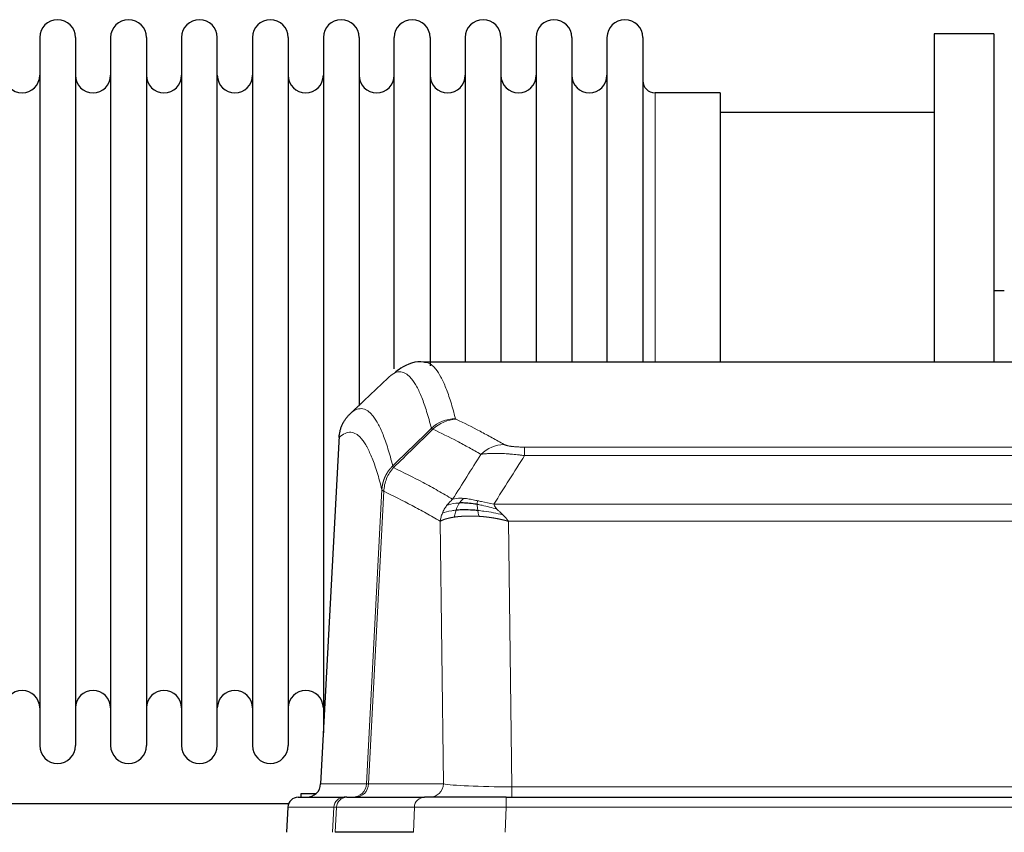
# Model space of a CAD drawing. Header units: inches. Extents: x 0 to 29700, y -16 to 21000.
# Tile 114 of 186: x 5673 to 5954, y 18552 to 18784. Entities that reach past the tile are written whole.
import ezdxf

# ---------------------------------------------------------------- set-up
doc = ezdxf.new("R2010")
doc.units = ezdxf.units.IN
doc.layers.add('254', color=7, linetype='Continuous', true_color=0xffffff)

msp = doc.modelspace()

# ---------------------------------------------------------------- linework, layer by layer
at = {"layer": '254', "color": 2, "linetype": 'Continuous', "lineweight": 25}
for p, q in [((5678.783, 18778.533), (5678.783, 18576.733)), ((5688.983, 18778.533), (5688.983, 18576.733)), ((5698.983, 18778.533), (5698.983, 18576.733)), ((5709.183, 18778.533), (5709.183, 18576.733)), ((5719.183, 18778.533), (5719.183, 18576.733)), ((5729.383, 18576.733), (5729.383, 18778.533)), ((5739.383, 18778.533), (5739.383, 18576.733)), ((5749.583, 18778.533), (5749.583, 18576.733)), ((5759.583, 18778.533), (5759.583, 18677.633)), ((5769.783, 18778.533), (5769.783, 18677.633)), ((5779.783, 18684.127), (5779.783, 18778.533)), ((5789.983, 18778.533), (5789.983, 18684.957)), ((5799.983, 18778.533), (5799.983, 18686.033)), ((5810.183, 18778.533), (5810.183, 18686.033)), ((5820.183, 18778.533), (5820.183, 18686.033)), ((5830.383, 18778.533), (5830.383, 18686.033)), ((5840.383, 18778.533), (5840.383, 18686.033)), ((5850.583, 18778.533), (5850.583, 18686.033)), ((5950.583, 18779.633), (5933.583, 18779.633)), ((5933.583, 18779.633), (5933.583, 18686.035)), ((5950.583, 18779.633), (5950.583, 18686.035)), ((5872.583, 18762.783), (5854.083, 18762.783)), ((5872.583, 18762.783), (5872.583, 18686.029)), ((5933.583, 18757.133), (5872.577, 18757.133)), ((5953.546, 18706.395), (5950.55, 18706.395)), ((6051.016, 18686.028), (5788.148, 18686.028)), ((5759.583, 18677.633), (5759.583, 18580.412)), ((5769.783, 18677.633), (5769.783, 18673.682)), ((5764.081, 18665.008), (5758.806, 18565.816)), ((5753.283, 18562.027), (5753.283, 18563.133)), ((5753.283, 18563.133), (5757.585, 18563.133)), ((5749.647, 18560.133), (5647.717, 18560.133)), ((5752.435, 18562.028), (5765.546, 18562.028)), ((5766.243, 18562.028), (5765.546, 18562.028)), ((5766.243, 18562.028), (5788.417, 18562.028)), ((5811.672, 18562.028), (5788.417, 18562.028)), ((5811.672, 18562.028), (6027.493, 18562.028)), ((5749.425, 18559.187), (5749.044, 18552.028)), ((5785.217, 18552.028), (5762.963, 18552.028))]:
    msp.add_line(p, q, dxfattribs=at)
at = {"layer": '254', "color": 110, "linetype": 'Continuous', "lineweight": 13}
for p, q in [((5854.083, 18762.783), (5854.083, 18686.029)), ((5764.066, 18664.514), (5758.819, 18565.819)), ((5816.911, 18661.821), (6022.254, 18661.821)), ((5816.911, 18659.405), (5816.911, 18661.821)), ((6022.254, 18659.405), (5816.911, 18659.405)), ((5771.885, 18565.819), (5776.262, 18649.687)), ((5776.818, 18649.211), (5772.466, 18565.819)), ((5808.18, 18645.574), (6030.985, 18645.574)), ((5793.818, 18565.819), (5792.86, 18640.666)), ((6026.872, 18640.676), (5812.292, 18640.676)), ((5812.292, 18640.676), (5813.261, 18564.993)), ((5758.819, 18565.819), (5771.885, 18565.819)), ((5772.466, 18565.819), (5793.818, 18565.819)), ((5813.261, 18564.993), (6025.904, 18564.993)), ((5813.261, 18562.028), (5813.261, 18564.993)), ((5811.672, 18559.185), (5811.672, 18562.028)), ((5749.441, 18559.185), (5749.06, 18552.028)), ((5762.552, 18559.185), (5749.441, 18559.185)), ((5762.178, 18552.028), (5762.552, 18559.185)), ((5763.336, 18559.185), (5762.963, 18552.028)), ((5785.51, 18559.185), (5763.336, 18559.185)), ((5785.217, 18552.028), (5785.51, 18559.185)), ((5811.672, 18559.185), (5811.379, 18552.028)), ((6027.493, 18559.185), (5811.672, 18559.185))]:
    msp.add_line(p, q, dxfattribs=at)
at = {"layer": '254', "color": 2, "linetype": 'Continuous', "lineweight": 25}
for centre, radius, start, end in [((5683.883, 18778.533), 5.1, 0, 180), ((5704.083, 18778.533), 5.1, 0, 180), ((5724.283, 18778.533), 5.1, 0, 180), ((5744.483, 18778.533), 5.1, 0, 180), ((5764.683, 18778.533), 5.1, 0, 180), ((5784.883, 18778.533), 5.1, 0, 180), ((5805.083, 18778.533), 5.1, 0, 180), ((5825.283, 18778.533), 5.1, 0, 180), ((5845.483, 18778.533), 5.1, 0, 180), ((5673.783, 18767.783), 5, 180, 0), ((5693.983, 18767.783), 5, 180, 0), ((5714.183, 18767.783), 5, 180, 0), ((5734.383, 18767.783), 5, 180, 0), ((5754.583, 18767.783), 5, 180, 0), ((5774.783, 18767.783), 5, 180, 0), ((5794.983, 18767.783), 5, 180, 0), ((5815.183, 18767.783), 5, 180, 0), ((5835.383, 18767.783), 5, 180, 0), ((5854.083, 18766.283), 3.5, 180, 270), ((5673.783, 18587.483), 5, 0, 180), ((5693.983, 18587.483), 5, 0, 180), ((5714.183, 18587.483), 5, 0, 180), ((5734.383, 18587.483), 5, 0, 180), ((5754.583, 18587.483), 5, 0, 180), ((5683.883, 18576.733), 5.1, 180, 0), ((5704.083, 18576.733), 5.1, 180, 0), ((5724.283, 18576.733), 5.1, 180, 0), ((5744.483, 18576.733), 5.1, 180, 0)]:
    msp.add_arc(centre, radius, start, end, dxfattribs=at)
at = {"layer": '254', "color": 110, "linetype": 'Continuous', "lineweight": 13}
for centre, major_axis, ratio, start_param, end_param in [((5797.215, 18659.971), (-9.695, -2.45), 0.9931439, 4.4664808, 5.2238901), ((5797.403, 18659.811), (-4.281, -9.037), 0.9659395, 3.5975691, 4.3432065), ((5811.064, 18652.665), (-4.97, -8.677), 0.9635717, 3.6779385, 4.4208965), ((5767.893, 18566.028), (0, 4), 0.9993908, 3.1415927, 4.6600291), ((5768.59, 18566.028), (0, 4), 0.9702957, 3.1415927, 4.6600291), ((5791.911, 18566.028), (20.038, 0.208), 0.001459, 3.176361, 3.3855124), ((5789.942, 18566.028), (0, 4), 0.9702957, 3.1415927, 4.6600291), ((5813.181, 18566.028), (-20.002, 0.052), 0.0517476, 0.2535919, 1.5749043), ((5765.546, 18559.028), (0, 3), 0.9993908, 0, 1.5184364), ((5766.243, 18559.028), (0, 3), 0.9702957, 0, 1.5184364), ((5788.417, 18559.028), (0, 3), 0.9702957, 0, 1.5184364), ((5789.564, 18559.028), (-27.029, 0.156), 0.000812, 6.0391365, 6.248288), ((5811.724, 18559.028), (-27.018, 0.123), 0.0058026, 4.7143189, 6.0386286)]:
    msp.add_ellipse(centre, major_axis=major_axis, ratio=ratio, start_param=start_param, end_param=end_param, dxfattribs=at)
at = {"layer": '254', "color": 2, "linetype": 'Continuous', "lineweight": 25}
for centre, major_axis, start_param, end_param in [((5754.827, 18566.028), (0, 4), 3.1415927, 4.6600291), ((5752.435, 18559.028), (0, 3), 0, 1.5184364)]:
    msp.add_ellipse(centre, major_axis=major_axis, ratio=0.9993908, start_param=start_param, end_param=end_param, dxfattribs=at)
for points, knots in [([(5788.777, 18685.882), (5788.593, 18685.938), (5786.163, 18686.605), (5782.326, 18684.911), (5780.38, 18683.406), (5779.874, 18682.856)], [0, 0, 0, 0, 0.0544518, 0.7234067, 1, 1, 1, 1]), ([(5764.066, 18664.514), (5764.096, 18665.146), (5764.186, 18665.773), (5764.409, 18666.692), (5764.498, 18666.994), (5764.704, 18667.589), (5764.821, 18667.881), (5765.082, 18668.452), (5765.227, 18668.731), (5765.541, 18669.274), (5765.711, 18669.537), (5766.075, 18670.047), (5766.269, 18670.293), (5766.679, 18670.764), (5766.895, 18670.99), (5767.122, 18671.205)], [0, 0, 0, 0, 0.25, 0.25, 0.375, 0.375, 0.5, 0.5, 0.625, 0.625, 0.75, 0.75, 0.875, 0.875, 1, 1, 1, 1]), ([(5803.58, 18643.743), (5803.291, 18643.77), (5803.005, 18643.793), (5801.871, 18643.876), (5801.048, 18643.911), (5799.483, 18643.93), (5798.741, 18643.914), (5797.823, 18643.862), (5797.6, 18643.846), (5797.382, 18643.828)], [0, 0, 0, 0, 0.125, 0.125, 0.5, 0.5, 0.875, 0.875, 1, 1, 1, 1]), ([(5803.411, 18645.485), (5803.183, 18645.524), (5802.955, 18645.561), (5802.054, 18645.696), (5801.395, 18645.774), (5800.125, 18645.878), (5799.515, 18645.903), (5798.743, 18645.901), (5798.554, 18645.897), (5798.368, 18645.891)], [0, 0, 0, 0, 0.125, 0.125, 0.5, 0.5, 0.875, 0.875, 1, 1, 1, 1])]:
    msp.add_open_spline(points, degree=3, knots=knots, dxfattribs=at)
at = {"layer": '254', "color": 110, "linetype": 'Continuous', "lineweight": 13}
for points, knots in [([(5788.235, 18686.028), (5788.329, 18686.028), (5788.952, 18685.999), (5789.565, 18685.775), (5790.336, 18685.277), (5790.718, 18684.976), (5791.096, 18684.595), (5791.348, 18684.324), (5791.473, 18684.179), (5792.097, 18683.412), (5792.588, 18682.657), (5793.313, 18681.314), (5793.553, 18680.831), (5794.029, 18679.795), (5794.265, 18679.242), (5794.967, 18677.477), (5795.887, 18674.842), (5796.778, 18671.646), (5797.215, 18669.907)], [0, 0, 0, 0, 0.0285367, 0.1904473, 0.1904473, 0.2714026, 0.3118802, 0.3118802, 0.3523578, 0.3523578, 0.5142684, 0.5142684, 0.5952236, 0.5952236, 0.6761789, 0.6761789, 0.8380895, 1, 1, 1, 1]), ([(5790.348, 18667.168), (5789.91, 18668.906), (5789.018, 18672.1), (5788.096, 18674.732), (5787.393, 18676.496), (5787.157, 18677.049), (5786.681, 18678.084), (5786.44, 18678.567), (5785.714, 18679.909), (5785.222, 18680.664), (5784.598, 18681.431), (5784.472, 18681.575), (5784.221, 18681.847), (5783.842, 18682.228), (5783.459, 18682.529), (5782.687, 18683.027), (5781.644, 18683.409), (5780.034, 18683.138), (5778.932, 18682.394), (5778.374, 18681.881)], [0, 0, 0, 0, 0.125, 0.25, 0.25, 0.3125, 0.3125, 0.375, 0.375, 0.5, 0.5, 0.53125, 0.53125, 0.5625, 0.625, 0.625, 0.75, 0.875, 1, 1, 1, 1]), ([(5767.122, 18671.205), (5767.693, 18671.759), (5768.821, 18672.573), (5770.466, 18672.918), (5771.533, 18672.564), (5772.321, 18672.079), (5772.712, 18671.782), (5773.164, 18671.34), (5773.356, 18671.13), (5773.484, 18670.985), (5773.548, 18670.91), (5773.867, 18670.526), (5774.247, 18670.01), (5774.684, 18669.312), (5774.871, 18668.992), (5774.995, 18668.775), (5775.057, 18668.663), (5775.613, 18667.643), (5776.586, 18665.537), (5777.997, 18661.506), (5778.905, 18658.235), (5779.351, 18656.453)], [0, 0, 0, 0, 0.125, 0.25, 0.375, 0.375, 0.4375, 0.46875, 0.484375, 0.484375, 0.5, 0.5, 0.5625, 0.59375, 0.609375, 0.609375, 0.625, 0.625, 0.75, 0.875, 1, 1, 1, 1]), ([(5797.403, 18669.745), (5797.347, 18669.772), (5797.304, 18669.799), (5797.241, 18669.853), (5797.222, 18669.88), (5797.215, 18669.907)], [0, 0, 0, 0, 0.5, 0.5, 1, 1, 1, 1]), ([(5797.403, 18669.745), (5799.688, 18668.658), (5801.97, 18667.517), (5805.385, 18665.723), (5806.522, 18665.112), (5808.795, 18663.862), (5809.93, 18663.223), (5811.064, 18662.571)], [0, 0, 0, 0, 0.5, 0.5, 0.75, 0.75, 1, 1, 1, 1]), ([(5776.262, 18649.687), (5775.817, 18651.467), (5774.911, 18654.735), (5773.504, 18658.767), (5772.534, 18660.875), (5771.979, 18661.897), (5771.918, 18662.009), (5771.794, 18662.227), (5771.608, 18662.547), (5771.171, 18663.247), (5770.793, 18663.765), (5770.475, 18664.152), (5770.411, 18664.227), (5770.283, 18664.372), (5770.091, 18664.584), (5769.641, 18665.029), (5769.251, 18665.33), (5768.465, 18665.821), (5767.402, 18666.185), (5765.761, 18665.859), (5764.636, 18665.06), (5764.066, 18664.514)], [0, 0, 0, 0, 0.125, 0.25, 0.375, 0.375, 0.390625, 0.390625, 0.40625, 0.4375, 0.5, 0.5, 0.515625, 0.515625, 0.53125, 0.5625, 0.625, 0.625, 0.75, 0.875, 1, 1, 1, 1]), ([(5804.484, 18659.746), (5803.349, 18660.398), (5802.212, 18661.038), (5799.937, 18662.289), (5798.798, 18662.901), (5795.379, 18664.697), (5793.095, 18665.84), (5790.807, 18666.929)], [0, 0, 0, 0, 0.25, 0.25, 0.5, 0.5, 1, 1, 1, 1]), ([(5816.911, 18661.821), (5816.728, 18661.821), (5816.546, 18661.822), (5816.182, 18661.827), (5816.002, 18661.83), (5815.647, 18661.839), (5815.472, 18661.845), (5815.125, 18661.859), (5814.954, 18661.867), (5814.743, 18661.879), (5814.701, 18661.882), (5814.617, 18661.887), (5814.493, 18661.895), (5814.371, 18661.903), (5814.133, 18661.921), (5813.825, 18661.947), (5813.538, 18661.977), (5813.364, 18661.998), (5813.33, 18662.002), (5813.262, 18662.01), (5813.228, 18662.014), (5813.128, 18662.027), (5813.064, 18662.036), (5812.874, 18662.063), (5812.755, 18662.082), (5812.528, 18662.12), (5812.421, 18662.14), (5812.218, 18662.181), (5812.123, 18662.203), (5812.01, 18662.23), (5811.987, 18662.235), (5811.943, 18662.246), (5811.922, 18662.252), (5811.858, 18662.268), (5811.817, 18662.279), (5811.698, 18662.313), (5811.625, 18662.336), (5811.488, 18662.382), (5811.424, 18662.405), (5811.248, 18662.475), (5811.148, 18662.522), (5811.064, 18662.571)], [0, 0, 0, 0, 0.0625, 0.0625, 0.125, 0.125, 0.1875, 0.1875, 0.25, 0.25, 0.265625, 0.265625, 0.28125, 0.3125, 0.3125, 0.375, 0.4375, 0.4375, 0.453125, 0.453125, 0.46875, 0.46875, 0.5, 0.5, 0.5625, 0.5625, 0.625, 0.625, 0.6875, 0.6875, 0.703125, 0.703125, 0.71875, 0.71875, 0.75, 0.75, 0.8125, 0.8125, 0.875, 0.875, 1, 1, 1, 1]), ([(5816.911, 18659.405), (5816.576, 18659.448), (5816.243, 18659.489), (5815.58, 18659.567), (5815.252, 18659.604), (5814.276, 18659.708), (5813.638, 18659.768), (5812.936, 18659.826), (5812.858, 18659.833), (5812.702, 18659.845), (5812.625, 18659.851), (5812.393, 18659.869), (5812.24, 18659.88), (5811.786, 18659.912), (5811.191, 18659.949), (5810.618, 18659.977), (5810.197, 18659.994), (5809.988, 18660.002), (5809.783, 18660.009), (5809.647, 18660.013), (5809.579, 18660.015), (5808.973, 18660.03), (5808.465, 18660.033), (5807.746, 18660.025), (5807.514, 18660.02), (5807.175, 18660.009), (5807.064, 18660.005), (5806.846, 18659.996), (5806.738, 18659.99), (5806.211, 18659.961), (5805.823, 18659.929), (5805.108, 18659.849), (5804.781, 18659.801), (5804.484, 18659.746)], [0, 0, 0, 0, 0.0625, 0.0625, 0.125, 0.125, 0.25, 0.25, 0.265625, 0.265625, 0.28125, 0.28125, 0.3125, 0.3125, 0.375, 0.4375, 0.4375, 0.46875, 0.484375, 0.484375, 0.5, 0.5, 0.625, 0.625, 0.6875, 0.6875, 0.71875, 0.71875, 0.75, 0.75, 0.875, 0.875, 1, 1, 1, 1]), ([(5776.262, 18649.687), (5776.263, 18649.704), (5776.264, 18649.738), (5776.267, 18649.789), (5776.271, 18649.839), (5776.274, 18649.89), (5776.278, 18649.941), (5776.282, 18649.991), (5776.287, 18650.042), (5776.291, 18650.093), (5776.296, 18650.143), (5776.301, 18650.194), (5776.306, 18650.244), (5776.312, 18650.295), (5776.318, 18650.345), (5776.324, 18650.396), (5776.33, 18650.446), (5776.337, 18650.496), (5776.344, 18650.547), (5776.351, 18650.597), (5776.358, 18650.647), (5776.366, 18650.697), (5776.374, 18650.748), (5776.382, 18650.798), (5776.39, 18650.848), (5776.399, 18650.898), (5776.408, 18650.948), (5776.417, 18650.998), (5776.426, 18651.048), (5776.436, 18651.098), (5776.446, 18651.148), (5776.456, 18651.197), (5776.466, 18651.247), (5776.477, 18651.297), (5776.488, 18651.346), (5776.499, 18651.396), (5776.51, 18651.445), (5776.522, 18651.495), (5776.534, 18651.544), (5776.546, 18651.594), (5776.558, 18651.643), (5776.571, 18651.692), (5776.584, 18651.741), (5776.597, 18651.79), (5776.61, 18651.839), (5776.624, 18651.888), (5776.638, 18651.937), (5776.652, 18651.986), (5776.666, 18652.034), (5776.681, 18652.083), (5776.695, 18652.132), (5776.71, 18652.18), (5776.726, 18652.229), (5776.741, 18652.277), (5776.757, 18652.325), (5776.773, 18652.373), (5776.789, 18652.421), (5776.806, 18652.469), (5776.823, 18652.517), (5776.84, 18652.565), (5776.857, 18652.613), (5776.874, 18652.661), (5776.892, 18652.708), (5776.91, 18652.756), (5776.928, 18652.803), (5776.947, 18652.851), (5776.965, 18652.898), (5776.984, 18652.945), (5777.003, 18652.992), (5777.023, 18653.039), (5777.042, 18653.086), (5777.062, 18653.132), (5777.082, 18653.179), (5777.103, 18653.226), (5777.123, 18653.272), (5777.144, 18653.318), (5777.171, 18653.378), (5777.205, 18653.451), (5777.246, 18653.537), (5777.287, 18653.623), (5777.33, 18653.708), (5777.373, 18653.793), (5777.417, 18653.877), (5777.462, 18653.961), (5777.507, 18654.045), (5777.554, 18654.128), (5777.601, 18654.211), (5777.649, 18654.293), (5777.697, 18654.375), (5777.747, 18654.456), (5777.797, 18654.537), (5777.848, 18654.617), (5777.9, 18654.697), (5777.952, 18654.777), (5778.005, 18654.856), (5778.059, 18654.934), (5778.114, 18655.012), (5778.169, 18655.089), (5778.225, 18655.166), (5778.282, 18655.243), (5778.339, 18655.318), (5778.398, 18655.394), (5778.456, 18655.468), (5778.516, 18655.543), (5778.576, 18655.616), (5778.637, 18655.689), (5778.699, 18655.762), (5778.761, 18655.834), (5778.824, 18655.905), (5778.888, 18655.976), (5778.952, 18656.046), (5779.017, 18656.115), (5779.082, 18656.184), (5779.149, 18656.252), (5779.215, 18656.32), (5779.283, 18656.387), (5779.328, 18656.431), (5779.351, 18656.453)], [0, 0, 0, 0, 0.0066687, 0.0133374, 0.0200061, 0.0266746, 0.0333432, 0.0400116, 0.0466801, 0.0533484, 0.0600168, 0.066685, 0.0733532, 0.0800214, 0.0866895, 0.0933575, 0.1000255, 0.1066935, 0.1133614, 0.1200292, 0.126697, 0.1333647, 0.1400324, 0.1467001, 0.1533676, 0.1600352, 0.1667026, 0.1733701, 0.1800374, 0.1867047, 0.193372, 0.2000392, 0.2067064, 0.2133735, 0.2200405, 0.2267075, 0.2333745, 0.2400414, 0.2467082, 0.253375, 0.2600418, 0.2667085, 0.2733751, 0.2800417, 0.2867082, 0.2933747, 0.3000412, 0.3067075, 0.3133739, 0.3200401, 0.3267064, 0.3333725, 0.3400387, 0.3467047, 0.3533708, 0.3600367, 0.3667026, 0.3733685, 0.3800343, 0.3867001, 0.3933658, 0.4000315, 0.4066971, 0.4133626, 0.4200281, 0.4266936, 0.433359, 0.4400243, 0.4466896, 0.4533549, 0.4600201, 0.4666852, 0.4733503, 0.4800154, 0.4866804, 0.4933453, 0.5000102, 0.5125098, 0.5250093, 0.5375088, 0.5500082, 0.5625077, 0.5750071, 0.5875066, 0.600006, 0.6125054, 0.6250049, 0.6375043, 0.6500037, 0.6625032, 0.6750026, 0.6875021, 0.7000016, 0.7125011, 0.7250006, 0.7375001, 0.7499997, 0.7624993, 0.7749989, 0.7874985, 0.7999982, 0.812498, 0.8249977, 0.8374975, 0.8499974, 0.8624973, 0.8749972, 0.8874972, 0.8999973, 0.9124974, 0.9249976, 0.9374978, 0.9499981, 0.9624985, 0.9749989, 0.9874994, 1, 1, 1, 1]), ([(5776.818, 18649.211), (5776.839, 18649.842), (5776.917, 18650.47), (5777.18, 18651.698), (5777.366, 18652.299), (5777.838, 18653.451), (5778.123, 18654.003), (5778.782, 18655.041), (5779.154, 18655.526), (5779.563, 18655.97)], [0, 0, 0, 0, 0.25, 0.25, 0.5, 0.5, 0.75, 0.75, 1, 1, 1, 1]), ([(5779.563, 18655.97), (5779.488, 18656.059), (5779.446, 18656.156), (5779.387, 18656.329), (5779.372, 18656.405), (5779.351, 18656.453)], [0, 0, 0, 0, 0.5, 0.5, 1, 1, 1, 1]), ([(5779.563, 18655.97), (5782.385, 18654.631), (5785.201, 18653.211), (5789.414, 18650.956), (5790.817, 18650.184), (5793.62, 18648.599), (5795.019, 18647.785), (5796.417, 18646.952)], [0, 0, 0, 0, 0.5, 0.5, 0.75, 0.75, 1, 1, 1, 1]), ([(5776.818, 18649.211), (5776.813, 18649.214), (5776.803, 18649.22), (5776.788, 18649.23), (5776.772, 18649.24), (5776.757, 18649.25), (5776.742, 18649.259), (5776.726, 18649.269), (5776.711, 18649.279), (5776.696, 18649.289), (5776.68, 18649.299), (5776.665, 18649.309), (5776.649, 18649.319), (5776.634, 18649.329), (5776.619, 18649.339), (5776.604, 18649.349), (5776.589, 18649.359), (5776.574, 18649.369), (5776.559, 18649.379), (5776.544, 18649.389), (5776.529, 18649.399), (5776.515, 18649.409), (5776.501, 18649.42), (5776.487, 18649.43), (5776.473, 18649.44), (5776.459, 18649.45), (5776.446, 18649.46), (5776.425, 18649.477), (5776.399, 18649.498), (5776.371, 18649.524), (5776.347, 18649.548), (5776.328, 18649.57), (5776.312, 18649.591), (5776.299, 18649.609), (5776.289, 18649.625), (5776.281, 18649.639), (5776.275, 18649.651), (5776.271, 18649.662), (5776.267, 18649.671), (5776.265, 18649.677), (5776.263, 18649.682), (5776.262, 18649.685), (5776.262, 18649.687), (5776.262, 18649.687)], [0, 0, 0, 0, 0.0155045, 0.0313064, 0.0474058, 0.0638028, 0.0804975, 0.0974898, 0.1147799, 0.1323678, 0.1502535, 0.1684372, 0.1869188, 0.2056984, 0.224776, 0.2441517, 0.2638255, 0.2837975, 0.3040676, 0.3246359, 0.3455025, 0.3666674, 0.3881306, 0.4098921, 0.431952, 0.4543102, 0.4769669, 0.499922, 0.5635887, 0.6229234, 0.6779259, 0.7285963, 0.7749346, 0.8169408, 0.8546148, 0.8879566, 0.9169663, 0.9416439, 0.9619893, 0.9780025, 0.9896835, 0.9970323, 1, 1, 1, 1]), ([(5792.86, 18640.666), (5791.53, 18641.452), (5790.197, 18642.22), (5787.53, 18643.719), (5786.194, 18644.449), (5782.183, 18646.586), (5779.504, 18647.935), (5776.818, 18649.211)], [0, 0, 0, 0, 0.25, 0.25, 0.5, 0.5, 1, 1, 1, 1]), ([(5794.71, 18645.145), (5794.956, 18645.475), (5795.222, 18645.793), (5795.793, 18646.397), (5796.096, 18646.683), (5796.417, 18646.952)], [0, 0, 0, 0, 0.5, 0.5, 1, 1, 1, 1]), ([(5799.592, 18647.213), (5799.294, 18647.239), (5799.003, 18647.255), (5797.876, 18647.27), (5797.11, 18647.176), (5796.417, 18646.952)], [0, 0, 0, 0, 0.25, 0.25, 1, 1, 1, 1]), ([(5798.368, 18645.891), (5798.467, 18646.041), (5798.568, 18646.182), (5798.825, 18646.511), (5798.982, 18646.685), (5799.293, 18646.985), (5799.446, 18647.112), (5799.592, 18647.213)], [0, 0, 0, 0, 0.25, 0.25, 0.625, 0.625, 1, 1, 1, 1]), ([(5803.562, 18646.518), (5803.381, 18646.558), (5803.203, 18646.597), (5802.496, 18646.751), (5801.981, 18646.858), (5800.987, 18647.039), (5800.508, 18647.114), (5799.893, 18647.185), (5799.742, 18647.2), (5799.592, 18647.213)], [0, 0, 0, 0, 0.125, 0.125, 0.5, 0.5, 0.875, 0.875, 1, 1, 1, 1]), ([(5803.411, 18645.485), (5803.41, 18645.609), (5803.412, 18645.725), (5803.425, 18645.99), (5803.441, 18646.127), (5803.489, 18646.356), (5803.521, 18646.449), (5803.562, 18646.518)], [0, 0, 0, 0, 0.25, 0.25, 0.625, 0.625, 1, 1, 1, 1]), ([(5808.18, 18645.574), (5806.959, 18645.763), (5805.783, 18646.02), (5804.289, 18646.354), (5803.922, 18646.437), (5803.562, 18646.518)], [0, 0, 0, 0, 0.75, 0.75, 1, 1, 1, 1]), ([(5793.499, 18643.004), (5793.656, 18643.38), (5793.836, 18643.748), (5794.24, 18644.463), (5794.465, 18644.811), (5794.71, 18645.145)], [0, 0, 0, 0, 0.5, 0.5, 1, 1, 1, 1]), ([(5797.382, 18643.828), (5796.947, 18643.792), (5796.537, 18643.747), (5795.008, 18643.53), (5794.112, 18643.29), (5793.499, 18643.004)], [0, 0, 0, 0, 0.25, 0.25, 1, 1, 1, 1]), ([(5798.368, 18645.891), (5797.997, 18645.878), (5797.64, 18645.852), (5796.279, 18645.701), (5795.408, 18645.476), (5794.71, 18645.145)], [0, 0, 0, 0, 0.25, 0.25, 1, 1, 1, 1]), ([(5796.892, 18641.867), (5796.928, 18642.067), (5796.97, 18642.291), (5797.076, 18642.77), (5797.138, 18643.026), (5797.264, 18643.467), (5797.321, 18643.647), (5797.382, 18643.828)], [0, 0, 0, 0, 0.375, 0.375, 0.75, 0.75, 1, 1, 1, 1]), ([(5797.382, 18643.828), (5797.413, 18643.919), (5797.445, 18644.01), (5797.58, 18644.373), (5797.693, 18644.646), (5797.942, 18645.171), (5798.079, 18645.424), (5798.27, 18645.739), (5798.319, 18645.816), (5798.368, 18645.891)], [0, 0, 0, 0, 0.125, 0.125, 0.5, 0.5, 0.875, 0.875, 1, 1, 1, 1]), ([(5809.05, 18644.131), (5807.64, 18644.553), (5806.203, 18644.929), (5804.333, 18645.318), (5803.869, 18645.407), (5803.411, 18645.485)], [0, 0, 0, 0, 0.75, 0.75, 1, 1, 1, 1]), ([(5803.58, 18643.743), (5803.568, 18643.82), (5803.556, 18643.898), (5803.512, 18644.208), (5803.483, 18644.439), (5803.439, 18644.884), (5803.424, 18645.097), (5803.414, 18645.359), (5803.412, 18645.423), (5803.411, 18645.485)], [0, 0, 0, 0, 0.125, 0.125, 0.5, 0.5, 0.875, 0.875, 1, 1, 1, 1]), ([(5803.895, 18642.092), (5803.862, 18642.255), (5803.822, 18642.441), (5803.74, 18642.843), (5803.698, 18643.06), (5803.63, 18643.435), (5803.604, 18643.588), (5803.58, 18643.743)], [0, 0, 0, 0, 0.375, 0.375, 0.75, 0.75, 1, 1, 1, 1]), ([(5810.722, 18642.512), (5808.949, 18642.964), (5807.12, 18643.311), (5804.746, 18643.624), (5804.158, 18643.689), (5803.58, 18643.743)], [0, 0, 0, 0, 0.75, 0.75, 1, 1, 1, 1]), ([(5809.05, 18644.131), (5808.932, 18644.258), (5808.822, 18644.383), (5808.573, 18644.693), (5808.448, 18644.875), (5808.262, 18645.231), (5808.201, 18645.405), (5808.18, 18645.574)], [0, 0, 0, 0, 0.25, 0.25, 0.625, 0.625, 1, 1, 1, 1]), ([(5810.722, 18642.512), (5810.648, 18642.584), (5810.574, 18642.655), (5810.278, 18642.936), (5810.056, 18643.143), (5809.629, 18643.547), (5809.423, 18643.745), (5809.171, 18644.003), (5809.11, 18644.067), (5809.05, 18644.131)], [0, 0, 0, 0, 0.125, 0.125, 0.5, 0.5, 0.875, 0.875, 1, 1, 1, 1]), ([(5792.86, 18640.666), (5792.918, 18641.062), (5793, 18641.458), (5793.213, 18642.239), (5793.344, 18642.626), (5793.499, 18643.004)], [0, 0, 0, 0, 0.5, 0.5, 1, 1, 1, 1]), ([(5796.892, 18641.867), (5796.881, 18641.865), (5796.857, 18641.862), (5796.822, 18641.857), (5796.787, 18641.851), (5796.751, 18641.846), (5796.715, 18641.84), (5796.678, 18641.834), (5796.641, 18641.828), (5796.604, 18641.822), (5796.566, 18641.816), (5796.528, 18641.81), (5796.49, 18641.804), (5796.451, 18641.797), (5796.412, 18641.79), (5796.373, 18641.783), (5796.333, 18641.776), (5796.293, 18641.769), (5796.252, 18641.762), (5796.211, 18641.755), (5796.17, 18641.747), (5796.129, 18641.739), (5796.087, 18641.732), (5796.046, 18641.724), (5796.003, 18641.716), (5795.961, 18641.707), (5795.918, 18641.699), (5795.875, 18641.69), (5795.832, 18641.682), (5795.789, 18641.673), (5795.745, 18641.664), (5795.701, 18641.655), (5795.657, 18641.645), (5795.613, 18641.636), (5795.568, 18641.626), (5795.524, 18641.616), (5795.479, 18641.606), (5795.434, 18641.596), (5795.389, 18641.586), (5795.344, 18641.576), (5795.298, 18641.565), (5795.253, 18641.554), (5795.207, 18641.543), (5795.161, 18641.532), (5795.115, 18641.521), (5795.069, 18641.509), (5795.023, 18641.498), (5794.977, 18641.486), (5794.931, 18641.474), (5794.885, 18641.462), (5794.839, 18641.45), (5794.793, 18641.437), (5794.746, 18641.425), (5794.7, 18641.412), (5794.654, 18641.399), (5794.608, 18641.386), (5794.562, 18641.372), (5794.515, 18641.359), (5794.469, 18641.345), (5794.423, 18641.331), (5794.377, 18641.317), (5794.332, 18641.303), (5794.286, 18641.288), (5794.24, 18641.274), (5794.195, 18641.259), (5794.15, 18641.244), (5794.104, 18641.229), (5794.059, 18641.214), (5794.015, 18641.198), (5793.97, 18641.182), (5793.926, 18641.166), (5793.882, 18641.15), (5793.838, 18641.134), (5793.794, 18641.118), (5793.751, 18641.101), (5793.707, 18641.084), (5793.665, 18641.067), (5793.622, 18641.05), (5793.58, 18641.032), (5793.538, 18641.015), (5793.497, 18640.997), (5793.455, 18640.979), (5793.415, 18640.961), (5793.374, 18640.943), (5793.334, 18640.924), (5793.295, 18640.905), (5793.256, 18640.886), (5793.217, 18640.867), (5793.179, 18640.848), (5793.141, 18640.828), (5793.104, 18640.809), (5793.068, 18640.789), (5793.032, 18640.769), (5792.996, 18640.749), (5792.961, 18640.728), (5792.927, 18640.707), (5792.893, 18640.687), (5792.871, 18640.673), (5792.86, 18640.666)], [0, 0, 0, 0, 0.0060657, 0.012223, 0.0184718, 0.0248123, 0.0312443, 0.0377679, 0.0443831, 0.0510899, 0.0578883, 0.0647782, 0.0717598, 0.0788329, 0.0859977, 0.093254, 0.1006019, 0.1080414, 0.1155725, 0.1231952, 0.1309095, 0.1387154, 0.1466129, 0.1546019, 0.1626826, 0.1708549, 0.1791188, 0.1874742, 0.1959213, 0.20446, 0.2130903, 0.2218121, 0.2306256, 0.2395307, 0.2485274, 0.2576156, 0.2667955, 0.276067, 0.2854301, 0.2948848, 0.3044311, 0.314069, 0.3237985, 0.3336196, 0.3435324, 0.3535367, 0.3636326, 0.3738202, 0.3840993, 0.3944701, 0.4049324, 0.4154864, 0.426132, 0.4368691, 0.4476979, 0.4586183, 0.4696303, 0.480734, 0.4919292, 0.503216, 0.5145945, 0.5260645, 0.5376262, 0.5492795, 0.5610244, 0.5728609, 0.584789, 0.5968087, 0.60892, 0.621123, 0.6334175, 0.6458037, 0.6582815, 0.6708509, 0.6835119, 0.6962645, 0.7091087, 0.7220445, 0.735072, 0.748191, 0.7614017, 0.774704, 0.7880979, 0.8015834, 0.8151605, 0.8288293, 0.8425896, 0.8564416, 0.8703852, 0.8844204, 0.8985472, 0.9127656, 0.9270756, 0.9414773, 0.9559705, 0.9705554, 0.9852319, 1, 1, 1, 1]), ([(5803.895, 18642.092), (5803.873, 18642.094), (5803.829, 18642.096), (5803.763, 18642.1), (5803.697, 18642.104), (5803.631, 18642.108), (5803.565, 18642.112), (5803.499, 18642.115), (5803.433, 18642.119), (5803.366, 18642.122), (5803.3, 18642.125), (5803.234, 18642.129), (5803.167, 18642.132), (5803.101, 18642.135), (5803.034, 18642.137), (5802.967, 18642.14), (5802.901, 18642.143), (5802.834, 18642.145), (5802.767, 18642.147), (5802.701, 18642.15), (5802.634, 18642.152), (5802.567, 18642.154), (5802.5, 18642.156), (5802.433, 18642.158), (5802.366, 18642.159), (5802.299, 18642.161), (5802.232, 18642.162), (5802.165, 18642.164), (5802.098, 18642.165), (5802.031, 18642.166), (5801.964, 18642.167), (5801.897, 18642.168), (5801.83, 18642.169), (5801.763, 18642.169), (5801.696, 18642.17), (5801.629, 18642.17), (5801.562, 18642.171), (5801.494, 18642.171), (5801.427, 18642.171), (5801.36, 18642.171), (5801.293, 18642.171), (5801.226, 18642.17), (5801.159, 18642.17), (5801.092, 18642.169), (5801.025, 18642.169), (5800.958, 18642.168), (5800.891, 18642.167), (5800.824, 18642.166), (5800.757, 18642.165), (5800.69, 18642.164), (5800.623, 18642.162), (5800.556, 18642.161), (5800.489, 18642.159), (5800.423, 18642.158), (5800.356, 18642.156), (5800.289, 18642.154), (5800.223, 18642.152), (5800.156, 18642.149), (5800.089, 18642.147), (5800.023, 18642.145), (5799.956, 18642.142), (5799.89, 18642.139), (5799.824, 18642.136), (5799.758, 18642.133), (5799.691, 18642.13), (5799.625, 18642.127), (5799.559, 18642.124), (5799.493, 18642.12), (5799.427, 18642.117), (5799.362, 18642.113), (5799.296, 18642.109), (5799.23, 18642.105), (5799.165, 18642.101), (5799.099, 18642.097), (5799.034, 18642.092), (5798.969, 18642.088), (5798.904, 18642.083), (5798.839, 18642.078), (5798.774, 18642.074), (5798.709, 18642.069), (5798.644, 18642.063), (5798.58, 18642.058), (5798.515, 18642.053), (5798.451, 18642.047), (5798.387, 18642.042), (5798.322, 18642.036), (5798.259, 18642.03), (5798.195, 18642.024), (5798.131, 18642.018), (5798.068, 18642.011), (5798.004, 18642.005), (5797.941, 18641.998), (5797.878, 18641.992), (5797.815, 18641.985), (5797.752, 18641.978), (5797.69, 18641.971), (5797.627, 18641.964), (5797.565, 18641.956), (5797.503, 18641.949), (5797.441, 18641.941), (5797.379, 18641.934), (5797.318, 18641.926), (5797.256, 18641.918), (5797.195, 18641.91), (5797.134, 18641.901), (5797.073, 18641.893), (5797.013, 18641.884), (5796.952, 18641.876), (5796.912, 18641.87), (5796.892, 18641.867)], [0, 0, 0, 0, 0.0082024, 0.0164263, 0.0246716, 0.0329384, 0.0412265, 0.0495362, 0.0578672, 0.0662198, 0.0745938, 0.0829892, 0.0914062, 0.0998446, 0.1083045, 0.1167859, 0.1252887, 0.1338131, 0.1423589, 0.1509263, 0.1595151, 0.1681255, 0.1767574, 0.1854108, 0.1940858, 0.2027822, 0.2115002, 0.2202398, 0.2290008, 0.2377835, 0.2465876, 0.2554134, 0.2642606, 0.2731295, 0.2820199, 0.2909319, 0.2998654, 0.3088206, 0.3177973, 0.3267956, 0.3358154, 0.3448569, 0.35392, 0.3630047, 0.3721109, 0.3812388, 0.3903883, 0.3995594, 0.4087522, 0.4179665, 0.4272025, 0.4364601, 0.4457393, 0.4550402, 0.4643627, 0.4737069, 0.4830727, 0.4924601, 0.5018692, 0.5113, 0.5207524, 0.5302265, 0.5397222, 0.5492397, 0.5587788, 0.5683395, 0.577922, 0.5875261, 0.5971519, 0.6067994, 0.6164686, 0.6261595, 0.6358721, 0.6456064, 0.6553624, 0.6651401, 0.6749395, 0.6847606, 0.6946034, 0.704468, 0.7143542, 0.7242622, 0.734192, 0.7441434, 0.7541166, 0.7641115, 0.7741282, 0.7841666, 0.7942268, 0.8043087, 0.8144123, 0.8245377, 0.8346848, 0.8448538, 0.8550444, 0.8652568, 0.875491, 0.885747, 0.8960247, 0.9063242, 0.9166455, 0.9269886, 0.9373534, 0.9477401, 0.9581485, 0.9685787, 0.9790306, 0.9895044, 1, 1, 1, 1]), ([(5812.292, 18640.676), (5812.27, 18640.682), (5812.226, 18640.695), (5812.16, 18640.713), (5812.093, 18640.732), (5812.026, 18640.75), (5811.96, 18640.768), (5811.893, 18640.786), (5811.826, 18640.804), (5811.759, 18640.822), (5811.692, 18640.84), (5811.624, 18640.858), (5811.557, 18640.875), (5811.489, 18640.893), (5811.422, 18640.91), (5811.354, 18640.927), (5811.286, 18640.945), (5811.218, 18640.962), (5811.15, 18640.979), (5811.082, 18640.995), (5811.014, 18641.012), (5810.946, 18641.029), (5810.878, 18641.045), (5810.809, 18641.062), (5810.741, 18641.078), (5810.672, 18641.094), (5810.603, 18641.11), (5810.534, 18641.126), (5810.465, 18641.142), (5810.396, 18641.158), (5810.327, 18641.173), (5810.258, 18641.189), (5810.189, 18641.204), (5810.12, 18641.22), (5810.05, 18641.235), (5809.981, 18641.25), (5809.911, 18641.265), (5809.841, 18641.28), (5809.772, 18641.294), (5809.702, 18641.309), (5809.632, 18641.324), (5809.562, 18641.338), (5809.492, 18641.352), (5809.422, 18641.366), (5809.352, 18641.38), (5809.281, 18641.394), (5809.211, 18641.408), (5809.141, 18641.422), (5809.07, 18641.435), (5809, 18641.449), (5808.929, 18641.462), (5808.858, 18641.475), (5808.788, 18641.488), (5808.717, 18641.501), (5808.646, 18641.514), (5808.575, 18641.527), (5808.504, 18641.54), (5808.433, 18641.552), (5808.362, 18641.565), (5808.291, 18641.577), (5808.22, 18641.589), (5808.148, 18641.601), (5808.077, 18641.613), (5808.006, 18641.625), (5807.934, 18641.637), (5807.863, 18641.648), (5807.791, 18641.66), (5807.72, 18641.671), (5807.648, 18641.682), (5807.576, 18641.693), (5807.505, 18641.704), (5807.433, 18641.715), (5807.361, 18641.726), (5807.289, 18641.736), (5807.217, 18641.747), (5807.146, 18641.757), (5807.074, 18641.767), (5807.002, 18641.777), (5806.93, 18641.787), (5806.858, 18641.797), (5806.786, 18641.807), (5806.713, 18641.817), (5806.641, 18641.826), (5806.569, 18641.835), (5806.497, 18641.845), (5806.425, 18641.854), (5806.353, 18641.863), (5806.28, 18641.872), (5806.208, 18641.88), (5806.136, 18641.889), (5806.064, 18641.897), (5805.991, 18641.906), (5805.919, 18641.914), (5805.847, 18641.922), (5805.774, 18641.93), (5805.702, 18641.938), (5805.63, 18641.946), (5805.557, 18641.953), (5805.485, 18641.961), (5805.413, 18641.968), (5805.34, 18641.975), (5805.268, 18641.982), (5805.195, 18641.989), (5805.123, 18641.996), (5805.051, 18642.003), (5804.978, 18642.009), (5804.906, 18642.016), (5804.834, 18642.022), (5804.761, 18642.028), (5804.689, 18642.034), (5804.617, 18642.04), (5804.544, 18642.046), (5804.472, 18642.052), (5804.4, 18642.057), (5804.328, 18642.063), (5804.255, 18642.068), (5804.183, 18642.073), (5804.111, 18642.078), (5804.039, 18642.083), (5803.967, 18642.088), (5803.919, 18642.091), (5803.895, 18642.092)], [0, 0, 0, 0, 0.007775, 0.0155603, 0.0233558, 0.0311618, 0.038978, 0.0468046, 0.0546416, 0.0624889, 0.0703466, 0.0782147, 0.0860931, 0.093982, 0.1018813, 0.109791, 0.1177112, 0.1256417, 0.1335828, 0.1415343, 0.1494962, 0.1574687, 0.1654516, 0.173445, 0.1814489, 0.1894634, 0.1974883, 0.2055238, 0.2135699, 0.2216264, 0.2296936, 0.2377713, 0.2458596, 0.2539585, 0.2620679, 0.270188, 0.2783187, 0.28646, 0.2946119, 0.3027745, 0.3109477, 0.3191316, 0.3273261, 0.3355314, 0.3437472, 0.3519738, 0.3602111, 0.3684591, 0.3767178, 0.3849872, 0.3932673, 0.4015582, 0.4098598, 0.4181722, 0.4264954, 0.4348293, 0.443174, 0.4515295, 0.4598958, 0.4682728, 0.4766607, 0.4850594, 0.493469, 0.5018893, 0.5103206, 0.5187626, 0.5272155, 0.5356793, 0.544154, 0.5526395, 0.561136, 0.5696433, 0.5781615, 0.5866906, 0.5952307, 0.6037817, 0.6123436, 0.6209165, 0.6295003, 0.638095, 0.6467007, 0.6553174, 0.6639451, 0.6725838, 0.6812334, 0.6898941, 0.6985657, 0.7072484, 0.7159421, 0.7246468, 0.7333625, 0.7420893, 0.7508272, 0.759576, 0.768336, 0.777107, 0.7858891, 0.7946823, 0.8034866, 0.812302, 0.8211284, 0.829966, 0.8388147, 0.8476746, 0.8565455, 0.8654276, 0.8743209, 0.8832252, 0.8921408, 0.9010675, 0.9100054, 0.9189544, 0.9279147, 0.9368861, 0.9458688, 0.9548626, 0.9638676, 0.9728839, 0.9819114, 0.9909501, 1, 1, 1, 1]), ([(5812.292, 18640.676), (5812.14, 18640.922), (5811.964, 18641.161), (5811.581, 18641.628), (5811.374, 18641.855), (5811.016, 18642.224), (5810.869, 18642.369), (5810.722, 18642.512)], [0, 0, 0, 0, 0.375, 0.375, 0.75, 0.75, 1, 1, 1, 1])]:
    msp.add_open_spline(points, degree=3, knots=knots, dxfattribs=at)
at = {"layer": '254', "color": 2, "linetype": 'Continuous', "lineweight": 25}
for points, degree in [([(5778.374, 18681.881), (5776.126, 18679.749), (5773.878, 18677.617), (5771.632, 18675.485)], 3), ([(5771.632, 18675.485), (5767.123, 18671.207)], 1)]:
    msp.add_open_spline(points, degree=degree, dxfattribs=at)
at = {"layer": '254', "color": 110, "linetype": 'Continuous', "lineweight": 13}
for points in [[(5779.351, 18656.453), (5783.016, 18660.025), (5786.682, 18663.597), (5790.348, 18667.168)], [(5790.807, 18666.929), (5787.058, 18663.276), (5783.31, 18659.623), (5779.563, 18655.97)], [(5790.807, 18666.929), (5790.694, 18666.98), (5790.506, 18667.072), (5790.388, 18667.14), (5790.348, 18667.168)], [(5796.417, 18646.952), (5799.091, 18651.22), (5801.78, 18655.485), (5804.484, 18659.746)], [(5816.911, 18659.405), (5813.983, 18654.799), (5811.073, 18650.189), (5808.18, 18645.574)]]:
    msp.add_open_spline(points, degree=3, dxfattribs=at)

doc.saveas('drawing.dxf')
